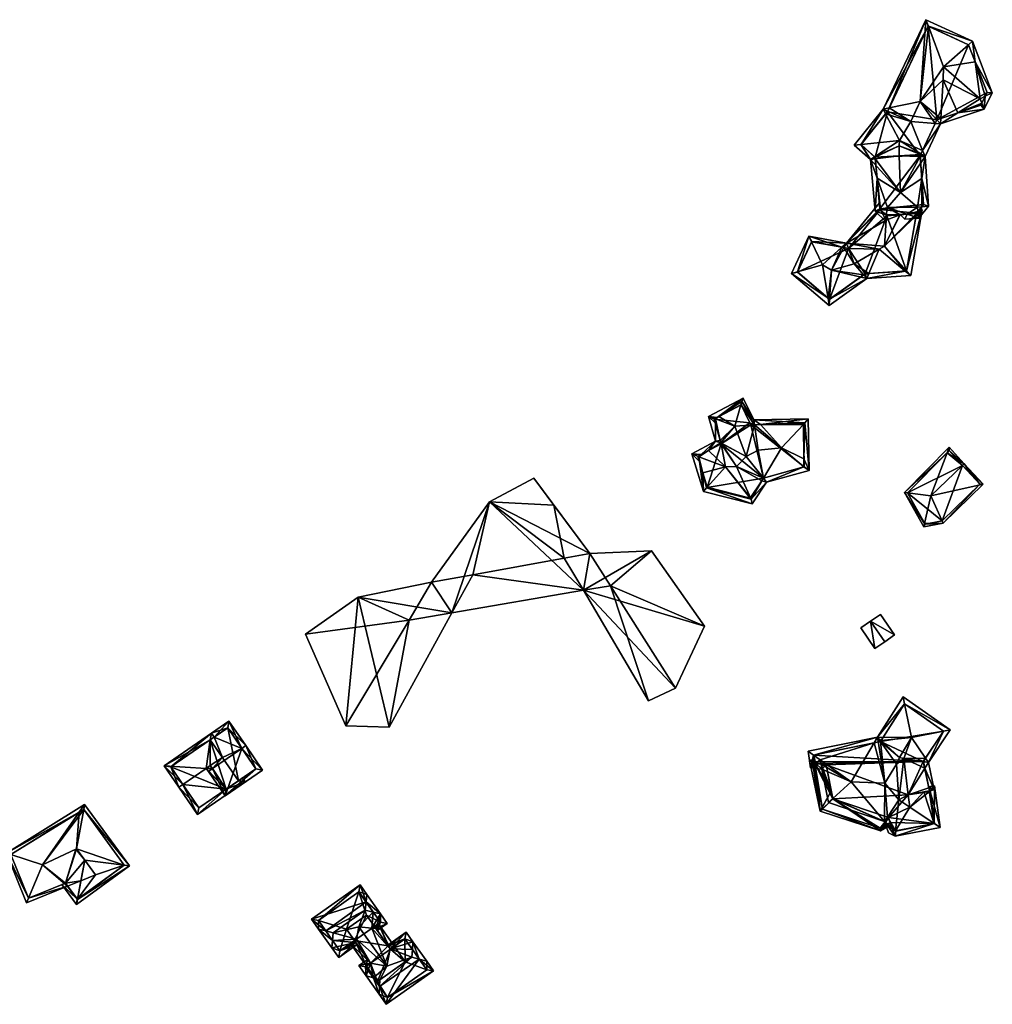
# Model space of a CAD drawing. Header units: inches. Extents: x 2523744 to 2528136, y 1148995 to 1152010.
# Tile 15 of 256: x 2524207 to 2524407, y 1149215 to 1149418. Entities that reach past the tile are written whole.
import ezdxf

# ---------------------------------------------------------------- set-up
doc = ezdxf.new("R2010")
doc.units = ezdxf.units.IN
doc.header["$MEASUREMENT"] = 0
for name, color, linetype in [('Gebaeude Einzelhaus', 10, 'Continuous'), ('Im Bau', 10, 'Continuous'), ('Offenes Gebaeude', 10, 'Continuous')]:
    doc.layers.add(name, color=color, linetype=linetype)

msp = doc.modelspace()

# ---------------------------------------------------------------- meshes
at = {"layer": 'Gebaeude Einzelhaus'}
mesh = msp.add_polyface(dxfattribs=at)
corners = [(2524392.875, 1149390.866, 432.44), (2524393.388, 1149389.608, 431.63), (2524396.554, 1149396.33, 431.63), (2524395.486, 1149396.411, 432.44), (2524390.461, 1149396.791, 436.252), (2524394.081, 1149379.408, 431.63), (2524392.696, 1149385.048, 432.252), (2524392.701, 1149379.269, 432.493), (2524391.805, 1149379.178, 433.052), (2524392.533, 1149390.138, 432.402), (2524388.093, 1149392.89, 436.411), (2524388.05, 1149391.8, 436.094), (2524392.462, 1149389.988, 432.404), (2524388.341, 1149382.203, 435.659), (2524392.384, 1149389.63, 432.412), (2524388.074, 1149389.726, 435.768), (2524400.112, 1149398.582, 432.331), (2524405.559, 1149399.359, 431.63), (2524405.073, 1149400.618, 432.574), (2524404.73, 1149401.505, 433.239), (2524392.379, 1149400.941, 436.084), (2524395.827, 1149397.133, 432.406), (2524396.622, 1149397.409, 432.361), (2524397.119, 1149405.355, 437.743), (2524407.24, 1149402.703, 431.63), (2524405.768, 1149402, 432.574), (2524403.719, 1149409.067, 432.211), (2524403.149, 1149413.334, 431.63), (2524393.583, 1149417.773, 431.63), (2524394.073, 1149416.442, 432.366), (2524402.327, 1149412.614, 432.365), (2524397.154, 1149408.078, 436.992), (2524386.002, 1149399.589, 432.347), (2524384.778, 1149399.329, 431.63), (2524380.209, 1149392.075, 432.554), (2524378.808, 1149391.93, 431.868), (2524385.275, 1149398.364, 432.346), (2524385.684, 1149398.924, 432.367), (2524382.14, 1149388.975, 431.63), (2524383.005, 1149389.544, 432.325), (2524383.503, 1149385.114, 432.416), (2524383.13, 1149378.325, 431.63), (2524384.234, 1149378.655, 432.518), (2524385.636, 1149379.073, 433.644), (2524383.101, 1149389.434, 432.356), (2524383.133, 1149389.101, 432.322), (2524385.378, 1149377.566, 432.518), (2524385.168, 1149376.386, 431.63), (2524385.176, 1149376.385, 431.635), (2524389.681, 1149377.739, 432.391), (2524389.194, 1149376.697, 431.63), (2524392.135, 1149376.93, 431.63), (2524388.247, 1149377.625, 432.391), (2524388.237, 1149377.635, 432.399), (2524388.205, 1149377.622, 432.391), (2524385.412, 1149376.503, 431.71), (2524391.935, 1149378.294, 432.493), (2524404.85, 1149400.175, 432.33), (2524406.148, 1149402.756, 432.211), (2524403.719, 1149409.068, 432.211), (2524402.361, 1149412.598, 432.345), (2524394.059, 1149416.449, 432.355), (2524385.624, 1149398.798, 432.383), (2524380.185, 1149392.045, 432.526), (2524384.091, 1149378.791, 432.416), (2524385.541, 1149377.411, 432.391), (2524391.62, 1149377.893, 432.279), (2524393.058, 1149379.723, 432.252), (2524392.373, 1149389.799, 432.446), (2524395.831, 1149397.143, 432.412), (2524383.099, 1149389.461, 432.362), (2524391.647, 1149377.927, 430.073), (2524393.058, 1149379.723, 422.229), (2524391.62, 1149377.893, 430.089), (2524391.647, 1149377.927, 422.229), (2524392.373, 1149389.799, 422.229), (2524395.831, 1149397.143, 422.229), (2524404.85, 1149400.175, 422.229), (2524406.148, 1149402.756, 422.229), (2524402.361, 1149412.598, 422.229), (2524394.059, 1149416.449, 422.229), (2524385.624, 1149398.798, 422.229), (2524380.185, 1149392.045, 422.229), (2524383.099, 1149389.461, 422.229), (2524384.091, 1149378.791, 422.229), (2524384.091, 1149378.791, 429.984), (2524385.541, 1149377.411, 431.37), (2524385.479, 1149377.47, 431.319), (2524384.177, 1149378.709, 430.066), (2524384.177, 1149378.709, 422.229), (2524391.926, 1149399.963, 436.124), (2524391.926, 1149399.963, 422.229), (2524392.379, 1149400.941, 422.229), (2524390.461, 1149396.791, 422.229), (2524385.541, 1149377.411, 422.229), (2524391.62, 1149377.893, 422.229)]
mesh.append_faces([[corners[k] for k in face] for face in [(70, 44, 39), (69, 22, 21), (14, 68, 12), (5, 6, 1), (7, 67, 5), (5, 67, 6), (51, 66, 56), (51, 49, 66), (7, 51, 56), (7, 5, 51), (51, 50, 49), (49, 50, 52), (48, 65, 55), (55, 65, 54), (48, 46, 65), (41, 46, 47), (47, 46, 48), (41, 42, 46), (38, 45, 40), (38, 44, 45), (38, 39, 44), (41, 64, 42), (38, 40, 41), (41, 40, 64), (35, 34, 63), (35, 63, 38), (38, 63, 39), (36, 33, 62), (37, 62, 33), (33, 32, 37), (33, 61, 32), (33, 34, 35), (33, 36, 34), (28, 29, 61), (61, 33, 28), (30, 27, 60), (59, 60, 27), (29, 27, 30), (29, 28, 27), (27, 24, 59), (59, 24, 58), (58, 24, 25), (17, 25, 24), (17, 18, 25), (22, 16, 2), (22, 2, 21), (3, 21, 2), (16, 17, 2), (16, 57, 17), (17, 57, 18), (9, 0, 1), (9, 1, 12), (1, 14, 12), (1, 6, 14), (1, 0, 2), (2, 0, 3), (43, 8, 13), (31, 23, 19), (20, 23, 31), (49, 8, 43), (49, 56, 8), (49, 51, 56), (51, 7, 56), (56, 7, 8), (51, 5, 7), (54, 46, 55), (55, 46, 48), (53, 43, 54), (54, 43, 46), (52, 49, 53), (53, 49, 43), (52, 50, 49), (49, 50, 51), (42, 46, 43), (46, 47, 48), (42, 41, 46), (46, 41, 47), (45, 13, 15), (45, 38, 13), (44, 15, 11), (44, 45, 15), (44, 38, 45), (43, 13, 40), (40, 13, 38), (39, 11, 10), (39, 44, 11), (39, 38, 44), (40, 42, 43), (40, 41, 42), (40, 38, 41), (34, 39, 10), (34, 38, 39), (34, 35, 38), (36, 37, 33), (36, 4, 37), (36, 10, 4), (32, 4, 20), (32, 37, 4), (32, 33, 37), (36, 34, 10), (36, 33, 34), (34, 33, 35), (28, 20, 29), (29, 20, 31), (20, 28, 32), (32, 28, 33), (30, 26, 27), (30, 31, 26), (26, 31, 19), (27, 29, 30), (30, 29, 31), (27, 28, 29), (25, 26, 19), (25, 24, 26), (26, 24, 27), (17, 25, 18), (18, 25, 19), (17, 24, 25), (22, 16, 23), (23, 16, 19), (22, 2, 16), (21, 22, 20), (20, 22, 23), (21, 2, 22), (20, 3, 21), (21, 3, 2), (20, 4, 3), (16, 18, 19), (16, 17, 18), (16, 2, 17), (13, 14, 15), (13, 1, 14), (14, 12, 15), (15, 12, 11), (14, 1, 12), (6, 13, 8), (6, 1, 13), (9, 12, 1), (10, 11, 9), (9, 11, 12), (9, 0, 10), (10, 0, 4), (9, 1, 0), (5, 6, 7), (7, 6, 8), (5, 1, 6), (0, 3, 4), (0, 2, 3), (0, 1, 2)]], dxfattribs={"color": 13})
mesh.append_faces([[corners[k] for k in face] for face in [(76, 78, 77), (76, 79, 78), (76, 80, 79), (76, 81, 80), (81, 83, 82), (89, 74, 94), (94, 74, 95), (84, 72, 89), (89, 72, 74), (76, 75, 81), (81, 75, 83), (83, 75, 84), (84, 75, 72), (92, 93, 20), (20, 93, 4), (90, 93, 91), (4, 93, 90), (20, 91, 92), (90, 91, 20), (65, 87, 86), (88, 85, 89), (89, 85, 84), (87, 64, 88), (88, 64, 85), (87, 42, 64), (65, 46, 87), (87, 46, 42), (66, 49, 73), (73, 49, 52), (65, 86, 54), (83, 40, 45), (40, 85, 64), (83, 84, 40), (40, 84, 85), (44, 83, 45), (44, 70, 83), (70, 39, 83), (39, 82, 83), (39, 63, 82), (63, 34, 82), (34, 36, 82), (82, 36, 81), (36, 37, 81), (32, 81, 37), (32, 80, 81), (32, 61, 80), (61, 29, 80), (29, 30, 80), (80, 30, 79), (30, 60, 79), (59, 79, 60), (59, 78, 79), (59, 58, 78), (58, 77, 78), (18, 57, 25), (25, 57, 58), (58, 57, 77), (16, 77, 57), (22, 76, 16), (16, 76, 77), (22, 69, 76), (69, 21, 76), (21, 3, 76), (0, 76, 3), (0, 75, 76), (0, 9, 75), (9, 12, 75), (12, 14, 75), (6, 75, 14), (6, 72, 75), (6, 67, 72), (72, 71, 74), (71, 66, 73), (71, 56, 66), (71, 7, 56), (72, 67, 71), (71, 67, 7)]], dxfattribs={"color": 41})
mesh = msp.add_polyface(dxfattribs=at)
corners = [(2524373.737, 1149360.198, 430.101), (2524373.658, 1149358.908, 429.368), (2524381.379, 1149364.475, 429.368), (2524374.106, 1149366.209, 433.516), (2524373.406, 1149360.436, 430.103), (2524365.876, 1149365.531, 429.368), (2524367.143, 1149365.877, 430.165), (2524372.278, 1149367.281, 433.397), (2524390.433, 1149365.094, 429.368), (2524389.321, 1149366.02, 430.088), (2524381.817, 1149365.508, 430.089), (2524383.934, 1149370.505, 433.576), (2524378.825, 1149367.488, 432.213), (2524380.73, 1149365.241, 430.091), (2524389.583, 1149366.049, 430.077), (2524392.786, 1149378.644, 429.368), (2524385.036, 1149371.156, 433.871), (2524392.378, 1149378.858, 429.368), (2524392.35, 1149378.822, 429.69), (2524391.845, 1149378.179, 429.966), (2524391.647, 1149377.927, 430.073), (2524391.62, 1149377.893, 430.089), (2524388.247, 1149377.625, 432.391), (2524388.237, 1149377.635, 432.399), (2524377.205, 1149371.769, 429.368), (2524385.412, 1149376.503, 431.71), (2524384.177, 1149378.709, 430.066), (2524385.479, 1149377.47, 431.319), (2524384.091, 1149378.791, 429.984), (2524384.081, 1149378.893, 429.933), (2524383.975, 1149380.041, 429.368), (2524388.205, 1149377.622, 432.391), (2524385.541, 1149377.411, 431.37), (2524376.278, 1149370.925, 430.126), (2524369.476, 1149373.22, 429.368), (2524370.031, 1149372.044, 430.166), (2524377.614, 1149370.688, 430.086), (2524376.691, 1149370.847, 430.056), (2524367.106, 1149365.799, 430.104), (2524373.709, 1149360.178, 430.079), (2524381.025, 1149365.454, 430.2), (2524389.581, 1149366.038, 430.071), (2524370.054, 1149372.094, 430.126), (2524384.177, 1149378.709, 430.07), (2524377.604, 1149370.676, 430.096), (2524384.177, 1149378.709, 422.229), (2524377.604, 1149370.676, 422.229), (2524370.054, 1149372.094, 422.229), (2524367.106, 1149365.799, 422.229), (2524373.709, 1149360.178, 422.229), (2524381.025, 1149365.454, 422.229), (2524389.581, 1149366.038, 422.229), (2524391.647, 1149377.927, 422.229), (2524385.541, 1149377.411, 422.229), (2524391.62, 1149377.893, 422.229)]
mesh.append_faces([[corners[k] for k in face] for face in [(37, 36, 44), (6, 38, 5), (42, 35, 34), (34, 6, 5), (34, 35, 6), (33, 24, 37), (37, 24, 36), (36, 24, 43), (43, 24, 28), (28, 24, 29), (24, 42, 34), (24, 33, 42), (24, 30, 29), (15, 19, 18), (20, 15, 14), (20, 19, 15), (15, 18, 17), (8, 41, 14), (9, 41, 8), (8, 14, 15), (10, 2, 40), (40, 2, 13), (2, 0, 13), (9, 2, 10), (9, 8, 2), (39, 0, 1), (1, 4, 39), (5, 4, 1), (5, 38, 4), (1, 0, 2), (35, 6, 7), (35, 34, 6), (6, 34, 5), (33, 37, 24), (33, 3, 37), (33, 7, 3), (36, 37, 12), (12, 37, 3), (36, 24, 37), (11, 36, 12), (11, 24, 36), (11, 16, 24), (33, 35, 7), (33, 34, 35), (33, 24, 34), (25, 32, 27), (25, 31, 32), (25, 16, 31), (31, 16, 23), (24, 29, 30), (24, 28, 29), (24, 26, 28), (24, 25, 26), (26, 25, 27), (24, 16, 25), (16, 22, 23), (16, 21, 22), (16, 15, 21), (21, 15, 20), (20, 15, 19), (19, 15, 18), (15, 17, 18), (9, 16, 11), (9, 14, 16), (9, 8, 14), (14, 15, 16), (14, 8, 15), (3, 13, 12), (3, 2, 13), (10, 13, 2), (11, 12, 10), (10, 12, 13), (2, 9, 10), (10, 9, 11), (2, 8, 9), (4, 3, 7), (4, 0, 3), (4, 1, 0), (6, 4, 7), (6, 5, 4), (4, 5, 1), (0, 2, 3), (0, 1, 2)]], dxfattribs={"color": 13})
mesh.append_faces([[corners[k] for k in face] for face in [(46, 48, 47), (46, 49, 48), (46, 50, 49), (51, 54, 52), (46, 53, 50), (50, 53, 51), (51, 53, 54), (46, 45, 53), (14, 41, 51), (51, 52, 14), (14, 52, 20), (10, 51, 9), (9, 51, 41), (10, 50, 51), (10, 40, 50), (13, 50, 40), (13, 49, 50), (13, 0, 49), (0, 39, 49), (4, 49, 39), (4, 48, 49), (4, 38, 48), (38, 6, 48), (6, 47, 48), (6, 35, 47), (35, 42, 47), (33, 47, 42), (37, 46, 33), (33, 46, 47), (37, 44, 46), (44, 36, 46), (46, 36, 45), (45, 36, 26), (26, 36, 43)]], dxfattribs={"color": 41})
mesh = msp.add_polyface(dxfattribs=at)
corners = [(2524369.31, 1149335.6, 428.914), (2524358.104, 1149335.371, 428.914), (2524368.649, 1149334.775, 431.227), (2524369.499, 1149324.973, 428.914), (2524355.934, 1149339.859, 428.914), (2524355.633, 1149339.124, 431.227), (2524359.496, 1149334.4, 431.226), (2524358.281, 1149334.375, 431.17), (2524359.515, 1149334.4, 431.227), (2524358.286, 1149334.35, 431.227), (2524358.272, 1149334.375, 431.227), (2524350.607, 1149335.869, 431.07), (2524348.805, 1149336.038, 428.914), (2524350.124, 1149335.61, 431.07), (2524350.22, 1149335.579, 431.227), (2524350.913, 1149336.033, 431.227), (2524350.238, 1149330.964, 428.914), (2524350.223, 1149334.695, 430.784), (2524347.293, 1149328.255, 430.881), (2524345.381, 1149328.365, 428.914), (2524346.582, 1149327.86, 430.907), (2524346.775, 1149327.779, 431.227), (2524351.225, 1149331.147, 431.226), (2524351.228, 1149331.139, 431.226), (2524351.227, 1149331.14, 431.227), (2524351.334, 1149330.67, 431.227), (2524348.778, 1149329.049, 431.227), (2524347.751, 1149320.616, 428.914), (2524346.91, 1149326.787, 430.907), (2524348.413, 1149321.349, 431.227), (2524357.784, 1149318.05, 428.914), (2524357.56, 1149319.013, 431.227), (2524347.613, 1149324.49, 431.227), (2524360.765, 1149322.533, 428.914), (2524368.433, 1149325.713, 431.191), (2524368.416, 1149325.725, 431.227), (2524360.114, 1149323.36, 431.132), (2524360.086, 1149323.395, 431.227), (2524359.752, 1149322.816, 431.227), (2524368.457, 1149327.315, 431.227), (2524368.457, 1149327.313, 431.227), (2524368.331, 1149334.431, 431.392), (2524363.86, 1149329.605, 433.714), (2524356.58, 1149327.825, 433.833), (2524354.579, 1149325.756, 434.069), (2524359.039, 1149329.133, 433.833), (2524357.425, 1149319.317, 431.355), (2524354.244, 1149334.104, 432.964), (2524351.365, 1149330.653, 431.242), (2524351.353, 1149330.693, 431.239), (2524351.379, 1149330.601, 431.267), (2524357.377, 1149319.245, 431.313), (2524348.533, 1149321.483, 431.304), (2524352.283, 1149325.693, 433.714), (2524355.451, 1149338.465, 431.455), (2524351.378, 1149330.439, 431.342), (2524349.986, 1149335.536, 430.784), (2524346.578, 1149327.873, 430.881), (2524360.138, 1149323.396, 431.197), (2524368.485, 1149325.728, 431.082), (2524355.488, 1149338.485, 431.435), (2524357.288, 1149334.78, 431.543), (2524357.483, 1149334.359, 431.559), (2524351.419, 1149330.461, 431.339), (2524348.544, 1149321.446, 431.288), (2524357.344, 1149319.195, 431.286), (2524368.328, 1149334.58, 431.318), (2524357.288, 1149334.78, 420.003), (2524355.488, 1149338.485, 420.003), (2524349.986, 1149335.536, 420.003), (2524351.419, 1149330.461, 420.003), (2524346.578, 1149327.873, 420.003), (2524348.544, 1149321.446, 420.003), (2524357.344, 1149319.195, 420.003), (2524360.138, 1149323.396, 420.003), (2524368.485, 1149325.728, 420.003), (2524368.328, 1149334.58, 420.003), (2524357.483, 1149334.359, 420.003)]
mesh.append_faces([[corners[k] for k in face] for face in [(8, 2, 66), (2, 41, 66), (2, 39, 41), (31, 46, 38), (46, 31, 51), (65, 31, 29), (51, 31, 65), (64, 29, 52), (64, 65, 29), (52, 29, 32), (26, 25, 55), (55, 50, 63), (55, 25, 50), (48, 50, 25), (23, 49, 25), (48, 25, 49), (15, 5, 54), (60, 10, 61), (61, 10, 62), (60, 5, 10), (60, 54, 5), (3, 39, 2), (59, 40, 3), (3, 40, 39), (3, 34, 59), (36, 58, 33), (36, 33, 38), (38, 33, 31), (34, 33, 58), (34, 3, 33), (30, 31, 33), (32, 27, 28), (32, 29, 27), (27, 29, 30), (30, 29, 31), (20, 19, 57), (28, 19, 20), (28, 27, 19), (16, 23, 25), (25, 23, 24), (18, 16, 26), (26, 16, 25), (22, 16, 17), (24, 23, 22), (22, 23, 16), (16, 18, 19), (19, 18, 57), (12, 17, 16), (13, 56, 12), (12, 56, 17), (11, 4, 15), (15, 4, 5), (13, 12, 11), (11, 12, 4), (10, 5, 1), (7, 1, 6), (7, 10, 1), (1, 5, 4), (0, 8, 6), (0, 2, 8), (3, 2, 0), (0, 6, 1), (55, 50, 25), (53, 44, 55), (55, 44, 50), (55, 26, 53), (53, 26, 21), (55, 25, 26), (23, 22, 24), (23, 47, 22), (22, 47, 14), (23, 49, 47), (23, 25, 49), (15, 54, 5), (14, 47, 15), (15, 47, 54), (42, 9, 45), (10, 47, 9), (10, 54, 47), (10, 5, 54), (52, 32, 29), (52, 53, 32), (32, 53, 21), (51, 46, 53), (53, 46, 44), (51, 31, 46), (29, 51, 52), (52, 51, 53), (29, 31, 51), (48, 50, 43), (43, 50, 44), (48, 25, 50), (48, 49, 25), (43, 47, 48), (48, 47, 49), (9, 43, 45), (43, 9, 47), (37, 42, 45), (38, 46, 31), (37, 44, 38), (38, 44, 46), (43, 37, 45), (37, 43, 44), (37, 35, 42), (42, 6, 9), (41, 8, 42), (42, 8, 6), (41, 2, 8), (39, 42, 40), (40, 42, 35), (39, 41, 42), (39, 2, 41), (34, 40, 35), (34, 3, 40), (40, 3, 39), (39, 3, 2), (38, 36, 37), (38, 33, 36), (38, 31, 33), (36, 35, 37), (36, 33, 35), (35, 33, 34), (34, 33, 3), (30, 33, 31), (27, 32, 28), (28, 32, 21), (27, 29, 32), (27, 30, 29), (29, 30, 31), (19, 28, 20), (20, 28, 21), (19, 27, 28), (26, 18, 21), (26, 16, 18), (26, 25, 16), (23, 16, 25), (24, 22, 23), (23, 22, 16), (17, 16, 22), (22, 14, 17), (18, 20, 21), (18, 19, 20), (18, 16, 19), (12, 17, 13), (13, 17, 14), (12, 16, 17), (15, 11, 14), (15, 4, 11), (15, 5, 4), (11, 13, 14), (4, 12, 11), (11, 12, 13), (10, 7, 5), (5, 7, 1), (10, 9, 7), (6, 7, 9), (2, 1, 8), (8, 1, 6), (6, 1, 7), (1, 4, 5), (3, 0, 2), (0, 1, 2)]], dxfattribs={"color": 13})
mesh.append_faces([[corners[k] for k in face] for face in [(75, 77, 76), (74, 77, 75), (72, 74, 73), (70, 77, 74), (70, 74, 72), (70, 72, 71), (67, 77, 70), (67, 70, 69), (67, 69, 68), (61, 77, 67), (61, 62, 77), (10, 7, 62), (8, 77, 6), (6, 77, 7), (7, 77, 62), (8, 76, 77), (8, 66, 76), (66, 41, 76), (39, 76, 41), (40, 75, 39), (39, 75, 76), (40, 59, 75), (59, 74, 75), (59, 34, 74), (34, 58, 74), (46, 51, 38), (38, 74, 36), (36, 74, 58), (38, 73, 74), (38, 65, 73), (51, 65, 38), (65, 72, 73), (65, 64, 72), (64, 52, 72), (32, 72, 52), (28, 71, 32), (32, 71, 72), (20, 57, 28), (28, 57, 71), (57, 18, 71), (55, 70, 26), (26, 70, 18), (18, 70, 71), (55, 63, 70), (63, 50, 70), (50, 48, 70), (48, 49, 70), (22, 49, 24), (17, 70, 22), (22, 70, 49), (17, 69, 70), (17, 56, 69), (68, 15, 54), (13, 11, 56), (56, 11, 69), (69, 11, 68), (68, 11, 15), (54, 60, 68), (60, 67, 68), (60, 61, 67)]], dxfattribs={"color": 41})
mesh = msp.add_polyface(dxfattribs=at)
corners = [(2524394.609, 1149319.696, 427.829), (2524397.138, 1149314.109, 426.05), (2524405.39, 1149322.104, 426.05), (2524401.106, 1149325.991, 427.829), (2524401.465, 1149326.339, 427.829), (2524393.296, 1149314.048, 426.849), (2524393.127, 1149313.323, 426.723), (2524398.373, 1149329.759, 426.525), (2524397.944, 1149328.611, 426.674), (2524389.178, 1149320.424, 426.288), (2524389.797, 1149320.34, 426.464), (2524404.691, 1149322.123, 426.204), (2524396.897, 1149314.572, 426.204), (2524393.387, 1149313.884, 426.793), (2524401.096, 1149326.002, 427.825), (2524398.357, 1149329.031, 426.67), (2524404.691, 1149322.123, 420.651), (2524396.897, 1149314.572, 420.651), (2524401.096, 1149326.002, 420.651), (2524398.357, 1149329.031, 420.651), (2524389.797, 1149320.34, 420.651), (2524393.387, 1149313.884, 420.651)]
mesh.append_faces([[corners[k] for k in face] for face in [(5, 9, 10), (5, 6, 9), (8, 9, 7), (8, 10, 9), (4, 3, 14), (4, 15, 7), (7, 15, 8), (4, 14, 15), (6, 13, 1), (1, 13, 12), (6, 5, 13), (12, 11, 1), (1, 11, 2), (2, 11, 4), (4, 11, 3), (9, 5, 10), (10, 5, 0), (9, 6, 5), (8, 10, 0), (8, 9, 10), (8, 7, 9), (4, 8, 3), (3, 8, 0), (4, 7, 8), (6, 1, 5), (5, 1, 0), (0, 2, 3), (3, 2, 4), (0, 1, 2)]], dxfattribs={"color": 13})
mesh.append_faces([[corners[k] for k in face] for face in [(18, 20, 19), (17, 21, 20), (17, 20, 18), (17, 18, 16), (12, 21, 17), (12, 13, 21), (5, 21, 13), (5, 10, 21), (21, 10, 20), (8, 20, 10), (8, 19, 20), (8, 15, 19), (15, 18, 19), (15, 14, 18), (14, 3, 18), (3, 11, 18), (18, 11, 16), (11, 12, 16), (16, 12, 17)]], dxfattribs={"color": 41})
mesh = msp.add_polyface(dxfattribs=at)
corners = [(2524378.154, 1149260.865, 431.819), (2524371.784, 1149265.376, 428.129), (2524371.963, 1149264.458, 428.131), (2524372.166, 1149263.421, 428.133), (2524374.365, 1149257.396, 428.829), (2524373.501, 1149256.605, 428.147), (2524370.866, 1149264.608, 427.493), (2524369.83, 1149263.741, 426.774), (2524385.07, 1149252.681, 428.028), (2524385.871, 1149250.323, 426.605), (2524387.201, 1149249.659, 426.724), (2524387.317, 1149250.719, 427.399), (2524385.644, 1149253.543, 428.697), (2524388.019, 1149257.108, 431.464), (2524385.078, 1149260.566, 433.123), (2524390.226, 1149255.628, 430.227), (2524395.29, 1149252.23, 427.387), (2524396.471, 1149251.438, 426.724), (2524389.914, 1149258.181, 430.18), (2524388.999, 1149265.656, 430.043), (2524393.327, 1149263.62, 428.52), (2524394.283, 1149259.003, 428.52), (2524395.265, 1149259.188, 428.147), (2524394.093, 1149264.841, 428.147), (2524393.037, 1149265.01, 428.54), (2524397.182, 1149271.26, 428.546), (2524398.573, 1149271.54, 428.107), (2524393.481, 1149265.725, 428.58), (2524390.574, 1149269.928, 430.635), (2524389.188, 1149276.894, 428.535), (2524388.906, 1149278.314, 428.107), (2524383.595, 1149270.018, 428.107), (2524370.433, 1149266.333, 427.346), (2524369.293, 1149267.14, 426.685), (2524382.906, 1149268.859, 427.335), (2524383.595, 1149270.018, 426.685), (2524388.101, 1149265.868, 430.635), (2524387.539, 1149264.484, 430.989), (2524384.343, 1149269.33, 428.526), (2524384.221, 1149269.14, 428.564), (2524384.221, 1149269.14, 427.368), (2524373.01, 1149264.315, 428.815), (2524374.371, 1149257.366, 428.811), (2524386.686, 1149251.034, 427.432), (2524385.859, 1149253.47, 428.707), (2524387.345, 1149250.705, 427.386), (2524394.158, 1149259.631, 428.518), (2524393.029, 1149265.049, 428.553), (2524397.198, 1149271.283, 428.535), (2524389.186, 1149276.896, 428.534), (2524370.701, 1149264.631, 427.39), (2524370.43, 1149266.349, 427.335), (2524384.221, 1149269.14, 428.565), (2524384.209, 1149269.121, 427.378), (2524395.33, 1149260.019, 426.724), (2524394.158, 1149259.631, 427.469), (2524394.283, 1149259.003, 427.445), (2524394.117, 1149259.826, 427.478), (2524394.245, 1149258.996, 427.468), (2524393.158, 1149258.791, 428.156), (2524394.471, 1149258.871, 427.341), (2524395.355, 1149252.243, 427.346), (2524394.314, 1149258.846, 427.438), (2524371.83, 1149265.139, 426.063), (2524371.784, 1149265.376, 416.678), (2524371.83, 1149265.139, 416.678), (2524371.963, 1149264.458, 426.063), (2524389.914, 1149258.181, 416.678), (2524385.859, 1149253.47, 416.678), (2524374.371, 1149257.366, 416.678), (2524390.226, 1149255.628, 416.678), (2524395.29, 1149252.23, 416.677), (2524393.029, 1149265.049, 416.678), (2524370.701, 1149264.631, 416.678), (2524370.65, 1149264.952, 416.678), (2524370.43, 1149266.349, 416.678), (2524384.209, 1149269.121, 416.678), (2524389.186, 1149276.896, 416.678), (2524397.198, 1149271.283, 416.678), (2524373.01, 1149264.315, 426.063), (2524374.057, 1149258.971, 426.063), (2524374.063, 1149258.94, 426.063), (2524374.371, 1149257.366, 426.063), (2524385.859, 1149253.47, 426.063), (2524386.211, 1149252.435, 426.063), (2524386.686, 1149251.034, 416.678), (2524386.211, 1149252.435, 416.678), (2524387.345, 1149250.705, 416.678), (2524394.283, 1149259.003, 416.678), (2524394.158, 1149259.631, 416.678), (2524370.65, 1149264.952, 418.689), (2524370.65, 1149264.952, 418.668), (2524370.65, 1149264.952, 426.063), (2524370.701, 1149264.631, 426.063), (2524373.01, 1149264.315, 416.678), (2524395.355, 1149252.243, 416.677), (2524394.471, 1149258.871, 416.678), (2524394.314, 1149258.846, 416.678), (2524389.913, 1149258.181, 416.678)]
mesh.append_faces([[corners[k] for k in face] for face in [(56, 60, 62), (56, 55, 60), (60, 17, 61), (16, 61, 17), (57, 54, 55), (55, 54, 60), (60, 54, 17), (16, 59, 15), (16, 58, 59), (15, 59, 18), (54, 56, 16), (16, 56, 58), (57, 55, 54), (54, 55, 56), (54, 16, 17), (53, 35, 40), (53, 34, 35), (31, 38, 52), (49, 38, 31), (51, 35, 34), (33, 35, 51), (33, 51, 32), (6, 7, 50), (7, 32, 50), (33, 32, 7), (49, 31, 30), (30, 29, 49), (26, 25, 48), (48, 29, 26), (29, 30, 26), (47, 27, 23), (24, 47, 23), (23, 20, 24), (27, 25, 23), (25, 26, 23), (46, 20, 22), (22, 20, 23), (21, 46, 22), (10, 11, 45), (10, 45, 16), (10, 16, 17), (43, 11, 10), (44, 43, 8), (8, 12, 44), (8, 43, 10), (8, 10, 9), (4, 42, 5), (42, 12, 8), (5, 42, 8), (41, 4, 3), (3, 2, 41), (3, 4, 5), (3, 6, 2), (6, 3, 7), (28, 38, 36), (28, 31, 38), (36, 19, 28), (14, 40, 35), (14, 37, 40), (37, 14, 13), (19, 37, 13), (38, 39, 36), (36, 39, 37), (38, 31, 39), (36, 37, 19), (0, 14, 34), (34, 14, 35), (32, 35, 33), (1, 34, 32), (32, 34, 35), (1, 0, 34), (32, 6, 1), (32, 7, 6), (32, 33, 7), (29, 31, 28), (29, 30, 31), (25, 29, 28), (25, 26, 29), (29, 26, 30), (27, 24, 23), (28, 19, 27), (27, 19, 24), (27, 25, 28), (27, 23, 25), (25, 23, 26), (19, 20, 24), (24, 20, 23), (19, 18, 20), (20, 22, 23), (20, 21, 22), (20, 18, 21), (18, 13, 15), (18, 19, 13), (16, 10, 17), (15, 11, 16), (16, 11, 10), (15, 13, 11), (14, 12, 13), (14, 8, 12), (0, 8, 14), (8, 11, 12), (12, 11, 13), (8, 10, 11), (8, 9, 10), (8, 4, 5), (8, 0, 4), (6, 2, 1), (6, 3, 2), (6, 7, 3), (0, 3, 4), (4, 3, 5), (0, 2, 3), (0, 1, 2)]], dxfattribs={"color": 13})
mesh.append_faces([[corners[k] for k in face] for face in [(71, 97, 95), (95, 97, 96), (97, 98, 88), (71, 70, 97), (97, 70, 98), (62, 88, 56), (62, 97, 88), (62, 60, 97), (97, 60, 96), (60, 95, 96), (60, 61, 95), (61, 71, 95), (61, 16, 71), (86, 87, 85), (86, 71, 87), (86, 68, 71), (94, 67, 69), (67, 89, 88), (94, 72, 67), (67, 72, 89), (72, 94, 73), (75, 76, 72), (72, 76, 78), (66, 6, 93), (93, 6, 50), (66, 2, 6), (50, 92, 93), (50, 32, 92), (92, 32, 90), (91, 75, 74), (91, 51, 75), (91, 90, 51), (51, 90, 32), (34, 75, 51), (34, 76, 75), (34, 53, 76), (53, 40, 76), (38, 40, 52), (40, 77, 76), (38, 49, 40), (40, 49, 77), (49, 29, 77), (29, 78, 77), (29, 48, 78), (48, 25, 78), (27, 78, 25), (27, 72, 78), (27, 47, 72), (47, 24, 72), (55, 20, 46), (55, 72, 20), (20, 72, 24), (55, 89, 72), (56, 55, 21), (21, 55, 46), (56, 89, 55), (56, 88, 89), (21, 58, 56), (18, 59, 21), (21, 59, 58), (16, 45, 71), (71, 45, 87), (45, 85, 87), (11, 43, 45), (45, 43, 85), (85, 84, 86), (84, 44, 83), (85, 43, 84), (84, 43, 44), (44, 12, 83), (83, 12, 82), (82, 12, 42), (42, 81, 82), (80, 81, 4), (4, 81, 42), (79, 80, 41), (41, 80, 4), (79, 2, 66), (79, 41, 2), (76, 77, 78), (72, 74, 75), (72, 73, 74), (71, 68, 70), (70, 68, 67), (67, 68, 69), (1, 63, 2), (2, 63, 66), (1, 64, 63), (63, 64, 65), (63, 2, 66), (63, 1, 2), (65, 64, 63), (63, 64, 1), (39, 40, 37)]], dxfattribs={"color": 41})
mesh = msp.add_polyface(dxfattribs=at)
corners = [(2524252.677, 1149267.715, 430.183), (2524253.501, 1149268.281, 430.183), (2524250.029, 1149273.336, 427.812), (2524247.018, 1149270.055, 428.198), (2524246.451, 1149270.878, 427.812), (2524248.679, 1149265.872, 429.895), (2524246.194, 1149269.489, 428.199), (2524246.614, 1149263.55, 430.183), (2524246.193, 1149264.164, 429.895), (2524245.369, 1149263.597, 429.895), (2524245.79, 1149262.984, 430.183), (2524249.238, 1149257.965, 427.812), (2524256.949, 1149263.263, 427.812), (2524249.771, 1149271.946, 428.198), (2524249.495, 1149259.355, 428.201), (2524255.559, 1149263.52, 428.201), (2524255.559, 1149263.52, 420.867), (2524249.771, 1149271.946, 420.867), (2524246.194, 1149269.489, 420.867), (2524249.495, 1149259.355, 427.611), (2524251.981, 1149261.063, 427.611), (2524251.981, 1149261.063, 420.867)]
mesh.append_faces([[corners[k] for k in face] for face in [(11, 15, 12), (12, 15, 1), (1, 15, 0), (7, 14, 10), (10, 14, 11), (11, 14, 15), (7, 9, 8), (7, 10, 9), (13, 1, 0), (13, 2, 1), (3, 4, 13), (13, 4, 2), (0, 12, 1), (10, 11, 7), (7, 11, 0), (0, 11, 12), (7, 9, 10), (7, 8, 9), (0, 5, 7), (7, 5, 8), (0, 3, 5), (5, 3, 6), (0, 2, 3), (3, 2, 4), (0, 1, 2)]], dxfattribs={"color": 13})
mesh.append_faces([[corners[k] for k in face] for face in [(21, 17, 16), (21, 18, 17), (14, 20, 15), (15, 20, 16), (16, 20, 21), (14, 19, 20), (7, 19, 14), (7, 8, 19), (3, 18, 6), (13, 17, 3), (3, 17, 18), (0, 17, 13), (0, 16, 17), (0, 15, 16)]], dxfattribs={"color": 41})
mesh = msp.add_polyface(dxfattribs=at)
corners = [(2524253.371, 1149260.805, 427.219), (2524252.805, 1149261.629, 427.61), (2524251.981, 1149261.063, 427.611), (2524249.495, 1149259.355, 427.611), (2524245.369, 1149263.597, 429.895), (2524246.193, 1149264.164, 429.895), (2524240.542, 1149260.281, 429.895), (2524243.586, 1149254.084, 427.219), (2524239.718, 1149259.715, 429.895), (2524236.666, 1149264.158, 427.812), (2524246.194, 1149269.489, 428.199), (2524246.451, 1149270.879, 427.812), (2524248.679, 1149265.872, 429.895), (2524247.018, 1149270.055, 428.198), (2524243.844, 1149255.474, 427.611), (2524238.056, 1149263.9, 428.198), (2524246.194, 1149269.489, 420.867), (2524238.056, 1149263.9, 420.867), (2524243.844, 1149255.474, 420.867), (2524249.495, 1149259.355, 420.867), (2524251.981, 1149261.063, 420.867)]
mesh.append_faces([[corners[k] for k in face] for face in [(8, 15, 6), (15, 11, 10), (10, 11, 13), (8, 9, 15), (15, 9, 11), (0, 2, 1), (7, 3, 0), (0, 3, 2), (6, 14, 8), (8, 14, 7), (7, 14, 3), (11, 10, 13), (10, 5, 12), (10, 4, 5), (11, 9, 10), (10, 9, 4), (4, 9, 6), (6, 9, 8), (7, 6, 8), (0, 3, 7), (7, 3, 6), (6, 3, 4), (4, 3, 5), (0, 2, 3), (0, 1, 2)]], dxfattribs={"color": 13})
mesh.append_faces([[corners[k] for k in face] for face in [(19, 16, 20), (19, 17, 16), (19, 18, 17), (3, 20, 2), (14, 19, 3), (3, 19, 20), (14, 18, 19), (6, 18, 14), (6, 17, 18), (6, 15, 17), (15, 16, 17), (15, 10, 16)]], dxfattribs={"color": 41})
mesh = msp.add_polyface(dxfattribs=at)
corners = [(2524386.211, 1149252.435, 426.063), (2524384.215, 1149250.755, 426.063), (2524386.374, 1149251.953, 426.063), (2524385.859, 1149253.47, 426.063), (2524374.371, 1149257.366, 426.063), (2524371.812, 1149254.799, 426.063), (2524374.063, 1149258.94, 426.063), (2524374.057, 1149258.971, 426.063), (2524371.963, 1149264.458, 426.063), (2524373.01, 1149264.315, 426.063), (2524370.701, 1149264.631, 426.063), (2524369.585, 1149265.289, 426.063), (2524370.65, 1149264.952, 426.063), (2524370.573, 1149265.445, 426.063), (2524370.183, 1149264.878, 426.063), (2524372.241, 1149255.185, 426.063), (2524384.163, 1149251.298, 426.063), (2524370.65, 1149264.952, 418.689), (2524370.183, 1149264.878, 416.678), (2524370.65, 1149264.952, 418.668), (2524370.65, 1149264.952, 416.678), (2524372.241, 1149255.185, 416.678), (2524386.211, 1149252.435, 416.678), (2524384.163, 1149251.298, 416.678), (2524370.701, 1149264.631, 416.678), (2524374.371, 1149257.366, 416.678), (2524373.01, 1149264.315, 416.678), (2524385.859, 1149253.47, 416.678)]
mesh.append_faces([[corners[k] for k in face] for face in [(1, 16, 2), (2, 16, 0), (1, 15, 16), (14, 13, 12), (14, 11, 13), (1, 5, 15), (15, 5, 14), (14, 5, 11), (11, 12, 13), (5, 10, 11), (11, 10, 12), (5, 7, 10), (10, 7, 8), (8, 7, 9), (5, 6, 7), (5, 4, 6), (5, 1, 4), (4, 1, 3), (3, 1, 0), (0, 1, 2)]], dxfattribs={"color": 13})
mesh.append_faces([[corners[k] for k in face] for face in [(23, 27, 22), (23, 25, 27), (25, 24, 26), (24, 18, 20), (23, 21, 25), (25, 21, 24), (24, 21, 18), (16, 15, 23), (23, 15, 21), (23, 22, 16), (16, 22, 0), (15, 14, 21), (21, 14, 18), (18, 19, 20), (18, 17, 19), (18, 14, 17), (17, 14, 12)]], dxfattribs={"color": 41})
mesh = msp.add_polyface(dxfattribs=at)
corners = [(2524219.207, 1149254.595, 432.318), (2524220.303, 1149256.169, 431.938), (2524204.216, 1149246.155, 431.938), (2524205.149, 1149245.852, 432.315), (2524211.646, 1149243.738, 434.939), (2524218.635, 1149247.056, 435.256), (2524220.117, 1149255.152, 432.308), (2524220.119, 1149255.162, 432.305), (2524208.731, 1149236.878, 432.313), (2524208.315, 1149235.899, 431.938), (2524205.146, 1149245.85, 432.313), (2524216.819, 1149239.355, 431.938), (2524216.371, 1149239.969, 432.307), (2524218.477, 1149246.981, 435.172), (2524216.363, 1149239.979, 432.313), (2524218.833, 1149236.633, 432.317), (2524218.639, 1149235.59, 431.938), (2524229.525, 1149243.541, 431.938), (2524228.474, 1149243.676, 432.318), (2524228.444, 1149243.68, 432.328), (2524218.839, 1149236.665, 432.329), (2524220.336, 1149244.725, 435.256), (2524215.646, 1149239.688, 431.938), (2524216.363, 1149239.979, 432.307), (2524218.803, 1149236.639, 432.307), (2524220.119, 1149255.162, 422.085), (2524205.146, 1149245.85, 422.085), (2524208.731, 1149236.878, 422.085), (2524220.117, 1149255.152, 422.085), (2524211.646, 1149243.738, 422.085), (2524218.635, 1149247.056, 422.085), (2524216.363, 1149239.979, 422.085), (2524216.819, 1149239.355, 422.085), (2524220.337, 1149244.725, 422.085), (2524219.544, 1149240.462, 422.085), (2524222.556, 1149241.686, 422.085), (2524218.839, 1149236.665, 422.085), (2524228.444, 1149243.68, 422.085), (2524220.336, 1149244.725, 422.085), (2524218.803, 1149236.639, 422.085), (2524228.474, 1149243.676, 422.085)]
mesh.append_faces([[corners[k] for k in face] for face in [(18, 7, 17), (17, 7, 1), (18, 6, 7), (18, 7, 6), (18, 17, 7), (7, 17, 1), (19, 18, 6), (6, 5, 19), (19, 5, 21), (20, 15, 24), (12, 22, 23), (12, 24, 22), (22, 24, 16), (16, 24, 15), (22, 12, 23), (12, 21, 13), (13, 21, 5), (22, 20, 12), (12, 20, 21), (22, 15, 20), (16, 15, 22), (15, 17, 16), (15, 18, 17), (15, 19, 18), (15, 20, 19), (15, 19, 20), (20, 19, 21), (15, 18, 19), (15, 17, 18), (15, 16, 17), (12, 8, 14), (12, 11, 8), (8, 11, 9), (9, 11, 8), (8, 11, 4), (4, 12, 13), (4, 11, 12), (3, 10, 2), (0, 3, 2), (2, 10, 8), (2, 8, 9), (7, 0, 1), (1, 0, 2), (3, 8, 4), (3, 2, 8), (8, 2, 9), (0, 7, 1), (0, 6, 7), (4, 5, 0), (0, 5, 6), (0, 3, 4), (0, 2, 3), (0, 1, 2)]], dxfattribs={"color": 13})
mesh.append_faces([[corners[k] for k in face] for face in [(37, 28, 40), (37, 30, 28), (37, 38, 30), (40, 6, 18), (40, 28, 6), (18, 37, 40), (18, 19, 37), (32, 36, 39), (32, 34, 36), (20, 24, 36), (36, 24, 39), (12, 11, 24), (24, 11, 39), (39, 11, 32), (36, 35, 37), (37, 35, 38), (36, 34, 35), (19, 36, 37), (19, 20, 36), (34, 33, 35), (32, 31, 34), (34, 31, 33), (33, 31, 30), (30, 31, 29), (29, 31, 27), (23, 12, 14), (23, 11, 12), (23, 31, 11), (11, 31, 32), (8, 23, 14), (8, 27, 23), (23, 27, 31), (26, 29, 27), (26, 28, 29), (29, 28, 30), (26, 25, 28), (6, 28, 7), (7, 28, 25), (13, 5, 4), (8, 10, 27), (27, 10, 26), (10, 3, 26), (0, 26, 3), (0, 25, 26), (0, 7, 25)]], dxfattribs={"color": 41})
mesh = msp.add_polyface(dxfattribs=at)
corners = [(2524268.51, 1149230.488, 429.603), (2524271.21, 1149226.673, 429.603), (2524271.363, 1149228.186, 430.584), (2524269.987, 1149230.13, 430.584), (2524271.523, 1149229.758, 431.604), (2524280.308, 1149230.601, 427.846), (2524280.571, 1149230.23, 427.457), (2524282.631, 1149231.688, 427.457), (2524281.238, 1149233.656, 429.523), (2524279.486, 1149230.686, 428.313), (2524279.76, 1149234.014, 430.504), (2524276.815, 1149230.961, 429.827), (2524278.105, 1149234.416, 431.604), (2524276.303, 1149228.433, 428.313), (2524276.165, 1149227.752, 427.905), (2524272.658, 1149224.628, 427.457), (2524276.468, 1149227.325, 427.457), (2524278.43, 1149237.624, 429.523), (2524278.277, 1149236.11, 430.505), (2524277.035, 1149239.593, 427.457), (2524267.061, 1149232.533, 427.457), (2524272.896, 1149226.021, 428.313), (2524281.238, 1149231.926, 428.313), (2524279.76, 1149234.015, 430.505), (2524276.798, 1149238.199, 428.314), (2524268.455, 1149232.294, 428.314), (2524276.798, 1149238.199, 420.178), (2524281.238, 1149231.926, 420.178), (2524268.455, 1149232.294, 420.178), (2524272.896, 1149226.021, 420.178), (2524275.89, 1149228.14, 427.905), (2524275.89, 1149228.14, 420.178), (2524279.993, 1149231.045, 427.847), (2524279.993, 1149231.045, 420.178), (2524278.348, 1149233.364, 420.178), (2524274.248, 1149230.46, 420.178)]
mesh.append_faces([[corners[k] for k in face] for face in [(20, 25, 0), (0, 25, 3), (24, 17, 18), (20, 19, 25), (25, 19, 24), (24, 19, 17), (23, 18, 8), (8, 18, 17), (9, 22, 5), (5, 22, 6), (6, 22, 7), (7, 22, 8), (8, 22, 23), (1, 21, 15), (15, 21, 16), (16, 21, 14), (14, 21, 13), (1, 2, 21), (0, 2, 1), (0, 3, 2), (18, 3, 12), (12, 3, 4), (18, 20, 3), (3, 20, 0), (18, 19, 20), (18, 17, 19), (8, 18, 10), (10, 18, 12), (8, 17, 18), (14, 15, 16), (14, 1, 15), (13, 2, 14), (14, 2, 1), (11, 4, 13), (13, 4, 2), (11, 12, 4), (9, 10, 11), (11, 10, 12), (5, 8, 9), (9, 8, 10), (5, 7, 8), (5, 6, 7), (0, 2, 3), (3, 2, 4), (0, 1, 2)]], dxfattribs={"color": 13})
mesh.append_faces([[corners[k] for k in face] for face in [(26, 35, 28), (28, 35, 29), (29, 35, 31), (27, 34, 26), (26, 34, 35), (27, 33, 34), (27, 32, 33), (27, 22, 32), (32, 22, 9), (30, 29, 31), (13, 21, 30), (30, 21, 29), (21, 28, 29), (3, 25, 2), (2, 25, 21), (21, 25, 28), (25, 24, 28), (28, 24, 26), (23, 24, 18), (23, 22, 24), (24, 22, 26), (26, 22, 27)]], dxfattribs={"color": 41})
mesh = msp.add_polyface(dxfattribs=at)
corners = [(2524284.117, 1149226.944, 427.1), (2524283.263, 1149226.42, 427.849), (2524283.301, 1149226.366, 427.85), (2524280.807, 1149231.621, 427.1), (2524279.993, 1149231.045, 427.847), (2524279.486, 1149230.686, 428.313), (2524282.535, 1149222.883, 429.827), (2524276.815, 1149230.961, 429.827), (2524275.074, 1149227.563, 427.1), (2524278.384, 1149222.887, 427.1), (2524279.195, 1149223.461, 427.901), (2524276.303, 1149228.433, 428.313), (2524275.89, 1149228.14, 427.905), (2524282.828, 1149227.049, 427.843), (2524280.308, 1149230.601, 427.846), (2524276.165, 1149227.752, 427.905), (2524279.2, 1149223.465, 427.906), (2524289.236, 1149224.309, 430.025), (2524290.765, 1149223.879, 429.035), (2524287.916, 1149227.904, 429.035), (2524287.813, 1149226.318, 430.025), (2524287.711, 1149224.738, 431.012), (2524282.426, 1149215.021, 427.1), (2524292.159, 1149221.91, 427.1), (2524281.044, 1149218.705, 430.153), (2524280.941, 1149217.119, 429.162), (2524281.133, 1149220.081, 431.012), (2524279.2, 1149223.465, 427.901), (2524278.623, 1149224.28, 427.1), (2524276.79, 1149222.983, 427.1), (2524278.275, 1149220.884, 429.163), (2524279.806, 1149220.454, 430.153), (2524286.523, 1149229.871, 427.1), (2524282.828, 1149227.049, 427.236), (2524282.73, 1149227.187, 427.1), (2524286.284, 1149228.478, 427.902), (2524283.301, 1149226.366, 427.902), (2524278.184, 1149222.745, 427.902), (2524282.665, 1149216.415, 427.902), (2524290.765, 1149222.149, 427.902), (2524284.117, 1149226.944, 420.178), (2524283.301, 1149226.366, 420.178), (2524282.828, 1149227.049, 420.178), (2524279.993, 1149231.045, 420.178), (2524279.2, 1149223.465, 420.178), (2524275.89, 1149228.14, 420.178), (2524278.384, 1149222.887, 420.178), (2524274.248, 1149230.46, 420.178), (2524278.348, 1149233.364, 420.178), (2524286.358, 1149223.779, 420.178), (2524280.625, 1149219.721, 420.178), (2524278.184, 1149222.745, 420.178), (2524282.665, 1149216.415, 420.178), (2524290.765, 1149222.149, 420.178), (2524286.284, 1149228.478, 420.178)]
mesh.append_faces([[corners[k] for k in face] for face in [(23, 39, 18), (18, 39, 17), (24, 38, 25), (25, 38, 22), (22, 38, 23), (23, 38, 39), (24, 25, 31), (31, 25, 30), (29, 37, 30), (30, 37, 31), (29, 28, 37), (37, 28, 10), (10, 28, 27), (19, 35, 32), (32, 35, 34), (34, 35, 33), (33, 35, 1), (1, 35, 36), (19, 20, 35), (18, 17, 19), (19, 17, 20), (31, 24, 26), (30, 25, 31), (31, 25, 24), (1, 32, 33), (33, 32, 34), (1, 19, 32), (1, 20, 19), (6, 21, 1), (1, 21, 20), (6, 26, 21), (10, 31, 6), (6, 31, 26), (10, 30, 31), (10, 29, 30), (10, 28, 29), (10, 27, 28), (24, 21, 26), (24, 17, 21), (17, 23, 18), (25, 22, 24), (24, 22, 17), (17, 22, 23), (17, 20, 21), (17, 19, 20), (17, 18, 19), (15, 8, 12), (15, 9, 8), (15, 10, 9), (15, 16, 10), (1, 0, 2), (3, 14, 4), (1, 13, 0), (0, 13, 3), (3, 13, 14), (11, 6, 7), (8, 10, 12), (12, 10, 11), (11, 10, 6), (8, 9, 10), (6, 5, 7), (6, 1, 5), (5, 1, 4), (4, 1, 3), (3, 1, 0), (0, 1, 2)]], dxfattribs={"color": 13})
mesh.append_faces([[corners[k] for k in face] for face in [(52, 49, 53), (53, 49, 54), (54, 49, 40), (46, 50, 51), (51, 50, 52), (52, 50, 49), (36, 2, 1), (35, 0, 36), (36, 0, 2), (35, 54, 0), (0, 54, 40), (17, 39, 20), (20, 39, 35), (35, 39, 54), (54, 39, 53), (39, 38, 53), (53, 38, 52), (31, 38, 24), (31, 37, 38), (38, 37, 52), (52, 37, 51), (10, 9, 37), (37, 9, 51), (51, 9, 46), (44, 50, 46), (44, 41, 50), (50, 41, 49), (49, 41, 40), (45, 42, 44), (44, 42, 41), (45, 43, 42), (45, 48, 43), (45, 47, 48), (27, 10, 16), (27, 9, 10), (27, 44, 9), (9, 44, 46), (45, 15, 12), (15, 27, 16), (45, 44, 15), (15, 44, 27), (14, 43, 4), (14, 33, 43), (43, 33, 42), (14, 13, 33), (1, 33, 13), (33, 41, 42), (1, 2, 33), (33, 2, 41), (0, 41, 2), (0, 40, 41)]], dxfattribs={"color": 41})
at = {"layer": 'Im Bau'}
mesh = msp.add_polyface(dxfattribs=at)
corners = [(2524336.443, 1149277.533, 430.69), (2524341.981, 1149280.106, 435.557), (2524328.584, 1149301.218, 435.594), (2524323.022, 1149300.268, 430.69), (2524347.969, 1149292.864, 430.617), (2524337.084, 1149308.39, 430.641), (2524324.363, 1149307.868, 435.606), (2524316.96, 1149317.791, 432.361), (2524319.102, 1149306.908, 435.618), (2524300.257, 1149303.469, 435.66), (2524312.816, 1149323.345, 430.544), (2524303.679, 1149318.494, 431.42), (2524291.772, 1149301.921, 435.679), (2524276.634, 1149298.87, 431.761), (2524287.129, 1149294.144, 435.666), (2524295.965, 1149295.651, 430.69), (2524265.788, 1149291.239, 431.517), (2524274.113, 1149272.34, 435.63), (2524283.048, 1149272.124, 430.69), (2524291.772, 1149301.921, 419.645), (2524276.634, 1149298.87, 419.645), (2524265.788, 1149291.239, 419.645), (2524274.113, 1149272.34, 419.645), (2524283.048, 1149272.124, 419.645), (2524295.965, 1149295.651, 419.645), (2524323.022, 1149300.268, 419.644), (2524336.443, 1149277.533, 419.644), (2524341.981, 1149280.106, 419.644), (2524347.969, 1149292.864, 419.644), (2524337.084, 1149308.39, 419.644), (2524324.363, 1149307.868, 419.644), (2524312.816, 1149323.345, 419.645), (2524303.679, 1149318.494, 419.645)]
mesh.append_faces([[corners[k] for k in face] for face in [(15, 3, 9), (18, 15, 14), (17, 18, 14), (16, 17, 14), (13, 16, 14), (12, 15, 9), (15, 12, 14), (12, 13, 14), (11, 9, 8), (11, 12, 9), (7, 11, 8), (7, 10, 11), (3, 8, 9), (3, 6, 8), (6, 3, 2), (6, 7, 8), (5, 6, 2), (4, 5, 2), (1, 4, 2), (3, 0, 2), (0, 1, 2)]], dxfattribs={"color": 13})
mesh.append_faces([[corners[k] for k in face] for face in [(30, 32, 31), (20, 22, 21), (20, 23, 22), (32, 24, 19), (19, 24, 20), (20, 24, 23), (26, 25, 27), (27, 25, 28), (28, 25, 29), (29, 25, 30), (30, 25, 32), (32, 25, 24), (12, 11, 19), (19, 11, 32), (11, 10, 32), (32, 10, 31), (7, 31, 10), (7, 30, 31), (7, 6, 30), (6, 5, 30), (30, 5, 29), (5, 4, 29), (29, 4, 28), (4, 27, 28), (4, 1, 27), (1, 0, 27), (27, 0, 26), (0, 3, 26), (26, 3, 25), (3, 15, 25), (25, 15, 24), (15, 18, 24), (24, 18, 23), (18, 22, 23), (18, 17, 22), (17, 16, 22), (22, 16, 21), (16, 20, 21), (16, 13, 20), (13, 19, 20), (13, 12, 19)]], dxfattribs={"color": 41})
at = {"layer": 'Offenes Gebaeude'}
mesh = msp.add_polyface(dxfattribs=at)
corners = [(2524382.163, 1149293.895, 424.562), (2524387.117, 1149291.075, 423.542), (2524384.203, 1149295.302, 423.542), (2524380.163, 1149292.517, 423.542), (2524383.077, 1149288.289, 423.542), (2524385.077, 1149289.668, 424.562), (2524382.163, 1149293.895, 424.462), (2524384.203, 1149295.302, 423.442), (2524380.163, 1149292.517, 423.442), (2524383.077, 1149288.289, 423.442), (2524385.077, 1149289.668, 424.462), (2524387.117, 1149291.075, 423.442)]
mesh.append_faces([[corners[k] for k in face] for face in [(5, 1, 0), (4, 5, 0), (3, 4, 0), (0, 1, 2)]], dxfattribs={"color": 13})
mesh.append_faces([[corners[k] for k in face] for face in [(6, 11, 10), (6, 10, 9), (6, 9, 8), (7, 11, 6), (2, 11, 7), (1, 11, 2), (10, 11, 1), (5, 10, 1), (9, 10, 4), (4, 10, 5), (8, 9, 3), (3, 9, 4), (6, 8, 3), (0, 6, 3), (7, 6, 2), (2, 6, 0)]], dxfattribs={"color": 41})

doc.saveas('drawing.dxf')
